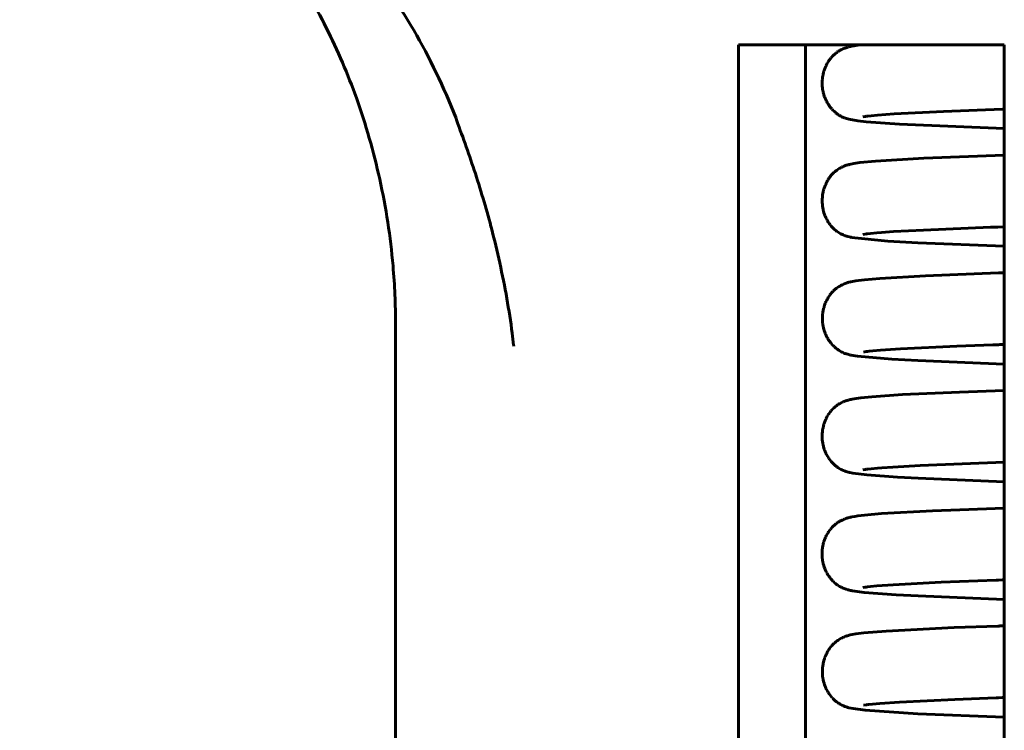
# Model space of a CAD drawing. Header units: millimetres. Extents: x 0 to 210, y 0 to 297.
# Tile 8 of 30: x 42 to 56, y 214 to 224. Entities that reach past the tile are written whole.
import ezdxf

# ---------------------------------------------------------------- set-up
doc = ezdxf.new("R2010")
doc.units = ezdxf.units.MM
doc.linetypes.add('K5LT_BASIC', pattern=[0])
doc.layers.add('Системный слой (1)', color=251, linetype='Continuous', true_color=0x6c6c6c)

# ---------------------------------------------------------------- blocks, each defined once
blk = doc.blocks.new('U2')
at = {"layer": 'Системный слой (1)', "color": 143, "linetype": 'K5LT_BASIC', "lineweight": 60, "true_color": 0x33acca}
for p, q in [((53.741, 215.652), (54.05, 215.678)), ((54.05, 215.678), (55.001, 215.726)), ((55.001, 215.726), (55.61, 215.748)), ((55.61, 215.748), (55.623, 215.748)), ((55.623, 215.748), (55.629, 215.748)), ((55.629, 215.748), (55.633, 215.749)), ((55.633, 215.749), (55.64, 215.749)), ((55.64, 215.749), (55.644, 215.749)), ((55.644, 215.749), (55.65, 215.749)), ((55.65, 215.749), (55.659, 215.749)), ((55.659, 215.749), (55.673, 215.75)), ((55.673, 215.75), (55.695, 215.751)), ((55.695, 215.751), (55.698, 215.751)), ((53.356, 215.532), (53.371, 215.543)), ((53.371, 215.543), (53.372, 215.544)), ((53.372, 215.544), (53.374, 215.545)), ((53.374, 215.545), (53.377, 215.548)), ((53.377, 215.548), (53.385, 215.553)), ((53.385, 215.553), (53.399, 215.562)), ((53.399, 215.562), (53.416, 215.572)), ((53.416, 215.572), (53.417, 215.572)), ((53.417, 215.572), (53.419, 215.573)), ((53.419, 215.573), (53.423, 215.575)), ((53.423, 215.575), (53.431, 215.579)), ((53.431, 215.579), (53.445, 215.586)), ((53.445, 215.586), (53.461, 215.593)), ((53.461, 215.593), (53.461, 215.594)), ((53.461, 215.594), (53.463, 215.594)), ((53.463, 215.594), (53.465, 215.595)), ((53.465, 215.595), (53.469, 215.597)), ((53.469, 215.597), (53.471, 215.597)), ((53.471, 215.597), (53.472, 215.598)), ((53.472, 215.598), (53.473, 215.598)), ((53.473, 215.598), (53.474, 215.599)), ((53.474, 215.599), (53.476, 215.599)), ((53.476, 215.599), (53.478, 215.6)), ((53.478, 215.6), (53.48, 215.601)), ((53.48, 215.601), (53.481, 215.601)), ((53.481, 215.601), (53.483, 215.602)), ((53.483, 215.602), (53.486, 215.603)), ((53.486, 215.603), (53.492, 215.605)), ((53.492, 215.605), (53.502, 215.609)), ((53.502, 215.609), (53.517, 215.613)), ((53.517, 215.613), (53.524, 215.615)), ((53.524, 215.615), (53.527, 215.616)), ((53.527, 215.616), (53.531, 215.617)), ((53.531, 215.617), (53.538, 215.619)), ((53.538, 215.619), (53.552, 215.623)), ((53.552, 215.623), (53.578, 215.628)), ((53.578, 215.628), (53.629, 215.637)), ((53.629, 215.637), (53.741, 215.652)), ((53.229, 215.381), (53.241, 215.402)), ((53.241, 215.402), (53.251, 215.419)), ((53.251, 215.419), (53.252, 215.42)), ((53.252, 215.42), (53.254, 215.422)), ((53.254, 215.422), (53.257, 215.427)), ((53.257, 215.427), (53.263, 215.436)), ((53.263, 215.436), (53.276, 215.452)), ((53.276, 215.452), (53.287, 215.466)), ((53.287, 215.466), (53.288, 215.467)), ((53.288, 215.467), (53.289, 215.469)), ((53.289, 215.469), (53.293, 215.473)), ((53.293, 215.473), (53.3, 215.48)), ((53.3, 215.48), (53.313, 215.495)), ((53.313, 215.495), (53.328, 215.508)), ((53.328, 215.509), (53.33, 215.511)), ((53.328, 215.508), (53.328, 215.509)), ((53.33, 215.511), (53.334, 215.514)), ((53.334, 215.514), (53.341, 215.52)), ((53.341, 215.52), (53.356, 215.532)), ((53.178, 215.243), (53.184, 215.269)), ((53.184, 215.269), (53.192, 215.293)), ((53.192, 215.295), (53.193, 215.298)), ((53.192, 215.293), (53.192, 215.295)), ((53.193, 215.298), (53.195, 215.304)), ((53.195, 215.304), (53.2, 215.317)), ((53.2, 215.317), (53.21, 215.341)), ((53.21, 215.341), (53.219, 215.361)), ((53.219, 215.362), (53.221, 215.365)), ((53.219, 215.361), (53.219, 215.362)), ((53.221, 215.365), (53.223, 215.37)), ((53.223, 215.37), (53.229, 215.381)), ((53.163, 215.118), (53.164, 215.141)), ((53.164, 215.152), (53.166, 215.165)), ((53.164, 215.146), (53.164, 215.152)), ((53.164, 215.142), (53.164, 215.146)), ((53.164, 215.141), (53.164, 215.142)), ((53.166, 215.165), (53.168, 215.191)), ((53.168, 215.191), (53.173, 215.218)), ((53.173, 215.219), (53.174, 215.223)), ((53.173, 215.218), (53.173, 215.219)), ((53.174, 215.223), (53.175, 215.229)), ((53.175, 215.229), (53.178, 215.243)), ((53.163, 215.093), (53.163, 215.118)), ((53.164, 215.08), (53.163, 215.093)), ((53.164, 215.074), (53.164, 215.08)), ((53.164, 215.071), (53.164, 215.074)), ((53.165, 215.069), (53.164, 215.071)), ((53.167, 215.048), (53.165, 215.069)), ((53.17, 215.022), (53.167, 215.048)), ((53.172, 215.01), (53.17, 215.022)), ((53.173, 215.004), (53.172, 215.01)), ((53.174, 215.001), (53.173, 215.004)), ((53.174, 214.999), (53.174, 215.001)), ((53.179, 214.977), (53.174, 214.999)), ((53.186, 214.952), (53.179, 214.977)), ((53.19, 214.939), (53.186, 214.952)), ((53.192, 214.933), (53.19, 214.939)), ((53.193, 214.93), (53.192, 214.933)), ((53.194, 214.929), (53.193, 214.93)), ((53.202, 214.908), (53.194, 214.929)), ((53.212, 214.884), (53.202, 214.908)), ((53.217, 214.872), (53.212, 214.884)), ((53.22, 214.866), (53.217, 214.872)), ((53.222, 214.864), (53.22, 214.866)), ((53.222, 214.862), (53.222, 214.864)), ((53.233, 214.843), (53.222, 214.862)), ((53.246, 214.821), (53.233, 214.843)), ((53.253, 214.81), (53.246, 214.821)), ((53.256, 214.805), (53.253, 214.81)), ((53.258, 214.802), (53.256, 214.805)), ((53.259, 214.801), (53.258, 214.802)), ((53.271, 214.784), (53.259, 214.801)), ((53.287, 214.764), (53.271, 214.784)), ((53.295, 214.754), (53.287, 214.764)), ((53.299, 214.75), (53.295, 214.754)), ((53.301, 214.748), (53.299, 214.75)), ((53.302, 214.747), (53.301, 214.748)), ((53.314, 214.734), (53.302, 214.747)), ((53.333, 214.716), (53.314, 214.734)), ((53.342, 214.707), (53.333, 214.716)), ((53.347, 214.703), (53.342, 214.707)), ((53.349, 214.701), (53.347, 214.703)), ((53.35, 214.701), (53.349, 214.701)), ((53.361, 214.692), (53.35, 214.701)), ((53.384, 214.676), (53.361, 214.692)), ((53.394, 214.669), (53.384, 214.676)), ((53.399, 214.666), (53.394, 214.669)), ((53.402, 214.664), (53.399, 214.666)), ((53.403, 214.663), (53.402, 214.664)), ((53.412, 214.658), (53.403, 214.663)), ((53.435, 214.646), (53.412, 214.658)), ((53.448, 214.64), (53.435, 214.646)), ((53.454, 214.637), (53.448, 214.64)), ((53.458, 214.636), (53.454, 214.637)), ((53.459, 214.635), (53.458, 214.636)), ((53.476, 214.628), (53.459, 214.635)), ((53.496, 214.621), (53.476, 214.628)), ((53.508, 214.617), (53.496, 214.621)), ((53.516, 214.615), (53.508, 214.617)), ((53.534, 214.61), (53.516, 214.615)), ((53.593, 214.598), (53.534, 214.61)), ((53.761, 214.575), (53.593, 214.598)), ((54.493, 214.527), (53.761, 214.575)), ((55.698, 214.479), (54.493, 214.527))]:
    blk.add_line(p, q, dxfattribs=at)
blk = doc.blocks.new('U5')
at = {"layer": 'Системный слой (1)', "color": 143, "linetype": 'K5LT_BASIC', "lineweight": 60, "true_color": 0x33acca}
for p, q in [((53.965, 220.59), (54.599, 220.626)), ((54.599, 220.626), (55.616, 220.666)), ((55.616, 220.666), (55.652, 220.667)), ((55.652, 220.667), (55.698, 220.669)), ((53.375, 220.464), (53.391, 220.475)), ((53.391, 220.475), (53.392, 220.475)), ((53.392, 220.475), (53.394, 220.476)), ((53.394, 220.476), (53.397, 220.479)), ((53.397, 220.479), (53.405, 220.483)), ((53.405, 220.483), (53.419, 220.491)), ((53.419, 220.491), (53.437, 220.501)), ((53.437, 220.501), (53.438, 220.501)), ((53.438, 220.501), (53.44, 220.502)), ((53.44, 220.502), (53.444, 220.504)), ((53.444, 220.504), (53.451, 220.507)), ((53.451, 220.507), (53.465, 220.513)), ((53.465, 220.513), (53.482, 220.52)), ((53.482, 220.52), (53.483, 220.52)), ((53.483, 220.52), (53.484, 220.521)), ((53.484, 220.521), (53.486, 220.521)), ((53.486, 220.521), (53.488, 220.522)), ((53.488, 220.522), (53.489, 220.522)), ((53.489, 220.522), (53.489, 220.523)), ((53.489, 220.523), (53.49, 220.523)), ((53.49, 220.523), (53.491, 220.523)), ((53.491, 220.523), (53.492, 220.523)), ((53.492, 220.523), (53.493, 220.524)), ((53.493, 220.524), (53.495, 220.525)), ((53.495, 220.525), (53.497, 220.525)), ((53.497, 220.525), (53.498, 220.526)), ((53.498, 220.526), (53.5, 220.526)), ((53.5, 220.526), (53.503, 220.527)), ((53.503, 220.527), (53.508, 220.529)), ((53.508, 220.529), (53.519, 220.532)), ((53.519, 220.532), (53.533, 220.536)), ((53.533, 220.536), (53.54, 220.538)), ((53.54, 220.538), (53.543, 220.539)), ((53.543, 220.539), (53.549, 220.54)), ((53.549, 220.54), (53.56, 220.543)), ((53.56, 220.543), (53.583, 220.548)), ((53.583, 220.548), (53.627, 220.556)), ((53.627, 220.556), (53.666, 220.561)), ((53.666, 220.561), (53.75, 220.571)), ((53.75, 220.571), (53.965, 220.59)), ((53.244, 220.324), (53.256, 220.343)), ((53.256, 220.343), (53.267, 220.358)), ((53.267, 220.36), (53.269, 220.362)), ((53.267, 220.358), (53.267, 220.36)), ((53.269, 220.362), (53.272, 220.366)), ((53.272, 220.366), (53.279, 220.374)), ((53.279, 220.374), (53.292, 220.39)), ((53.292, 220.39), (53.304, 220.403)), ((53.304, 220.403), (53.305, 220.404)), ((53.305, 220.404), (53.307, 220.406)), ((53.307, 220.406), (53.31, 220.41)), ((53.31, 220.41), (53.317, 220.417)), ((53.317, 220.417), (53.332, 220.43)), ((53.332, 220.43), (53.347, 220.443)), ((53.347, 220.443), (53.348, 220.443)), ((53.348, 220.443), (53.35, 220.445)), ((53.35, 220.445), (53.353, 220.448)), ((53.353, 220.448), (53.361, 220.454)), ((53.361, 220.454), (53.375, 220.464)), ((53.187, 220.194), (53.195, 220.22)), ((53.195, 220.22), (53.203, 220.242)), ((53.203, 220.242), (53.204, 220.243)), ((53.204, 220.243), (53.205, 220.246)), ((53.205, 220.246), (53.207, 220.252)), ((53.207, 220.252), (53.212, 220.264)), ((53.212, 220.264), (53.223, 220.287)), ((53.223, 220.287), (53.233, 220.306)), ((53.233, 220.307), (53.235, 220.309)), ((53.233, 220.306), (53.233, 220.307)), ((53.235, 220.309), (53.238, 220.314)), ((53.238, 220.314), (53.244, 220.324)), ((53.164, 220.041), (53.165, 220.067)), ((53.165, 220.067), (53.167, 220.093)), ((53.167, 220.098), (53.168, 220.104)), ((53.167, 220.094), (53.167, 220.098)), ((53.167, 220.093), (53.167, 220.094)), ((53.168, 220.104), (53.17, 220.118)), ((53.17, 220.118), (53.175, 220.145)), ((53.175, 220.145), (53.18, 220.169)), ((53.18, 220.169), (53.181, 220.171)), ((53.181, 220.174), (53.183, 220.181)), ((53.181, 220.171), (53.181, 220.174)), ((53.183, 220.181), (53.187, 220.194)), ((53.163, 220.028), (53.164, 220.041)), ((53.164, 220.021), (53.163, 220.028)), ((53.164, 220.018), (53.164, 220.021)), ((53.164, 220.016), (53.164, 220.018)), ((53.165, 219.994), (53.164, 220.016)), ((53.167, 219.968), (53.165, 219.994)), ((53.168, 219.956), (53.167, 219.968)), ((53.169, 219.949), (53.168, 219.956)), ((53.17, 219.946), (53.169, 219.949)), ((53.17, 219.945), (53.17, 219.946)), ((53.174, 219.923), (53.17, 219.945)), ((53.179, 219.898), (53.174, 219.923)), ((53.182, 219.885), (53.179, 219.898)), ((53.184, 219.879), (53.182, 219.885)), ((53.185, 219.876), (53.184, 219.879)), ((53.185, 219.875), (53.185, 219.876)), ((53.192, 219.853), (53.185, 219.875)), ((53.201, 219.828), (53.192, 219.853)), ((53.206, 219.817), (53.201, 219.828)), ((53.209, 219.811), (53.206, 219.817)), ((53.21, 219.808), (53.209, 219.811)), ((53.211, 219.806), (53.21, 219.808)), ((53.22, 219.786), (53.211, 219.806)), ((53.232, 219.763), (53.22, 219.786)), ((53.239, 219.752), (53.232, 219.763)), ((53.242, 219.746), (53.239, 219.752)), ((53.243, 219.744), (53.242, 219.746)), ((53.244, 219.742), (53.243, 219.744)), ((53.255, 219.726), (53.244, 219.742)), ((53.27, 219.705), (53.255, 219.726)), ((53.277, 219.695), (53.27, 219.705)), ((53.281, 219.69), (53.277, 219.695)), ((53.283, 219.687), (53.281, 219.69)), ((53.284, 219.686), (53.283, 219.687)), ((53.301, 219.666), (53.284, 219.686)), ((53.318, 219.649), (53.301, 219.666)), ((53.326, 219.641), (53.318, 219.649)), ((53.329, 219.638), (53.326, 219.641)), ((53.331, 219.636), (53.329, 219.638)), ((53.332, 219.635), (53.331, 219.636)), ((53.337, 219.631), (53.332, 219.635)), ((53.351, 219.619), (53.337, 219.631)), ((53.363, 219.61), (53.351, 219.619)), ((53.368, 219.605), (53.363, 219.61)), ((53.371, 219.603), (53.368, 219.605)), ((53.372, 219.602), (53.371, 219.603)), ((53.373, 219.602), (53.372, 219.602)), ((53.378, 219.598), (53.373, 219.602)), ((53.383, 219.595), (53.378, 219.598)), ((53.387, 219.592), (53.383, 219.595)), ((53.389, 219.591), (53.387, 219.592)), ((53.39, 219.59), (53.389, 219.591)), ((53.391, 219.59), (53.39, 219.59)), ((53.392, 219.589), (53.391, 219.59)), ((53.395, 219.587), (53.392, 219.589)), ((53.397, 219.586), (53.395, 219.587)), ((53.398, 219.585), (53.397, 219.586)), ((53.399, 219.585), (53.398, 219.585)), ((53.399, 219.584), (53.399, 219.585)), ((53.4, 219.584), (53.399, 219.584)), ((53.401, 219.583), (53.4, 219.584)), ((53.402, 219.583), (53.401, 219.583)), ((53.404, 219.581), (53.402, 219.583)), ((53.406, 219.58), (53.404, 219.581)), ((53.407, 219.58), (53.406, 219.58)), ((53.408, 219.579), (53.407, 219.58)), ((53.427, 219.568), (53.408, 219.579)), ((53.437, 219.563), (53.427, 219.568)), ((53.444, 219.56), (53.437, 219.563)), ((53.448, 219.558), (53.444, 219.56)), ((53.45, 219.557), (53.448, 219.558)), ((53.452, 219.556), (53.45, 219.557)), ((53.454, 219.556), (53.452, 219.556)), ((53.455, 219.555), (53.454, 219.556)), ((53.456, 219.555), (53.455, 219.555)), ((53.457, 219.554), (53.456, 219.555)), ((53.461, 219.553), (53.457, 219.554)), ((53.457, 219.554), (53.457, 219.554)), ((53.467, 219.55), (53.461, 219.553)), ((53.477, 219.546), (53.467, 219.55)), ((53.494, 219.54), (53.477, 219.546)), ((53.498, 219.539), (53.494, 219.54)), ((53.517, 219.533), (53.498, 219.539)), ((53.539, 219.527), (53.517, 219.533)), ((53.553, 219.524), (53.539, 219.527)), ((53.561, 219.522), (53.553, 219.524)), ((53.652, 219.507), (53.561, 219.522)), ((54.131, 219.464), (53.652, 219.507)), ((54.492, 219.445), (54.131, 219.464)), ((55.698, 219.397), (54.492, 219.445))]:
    blk.add_line(p, q, dxfattribs=at)
blk = doc.blocks.new('U6')
at = {"layer": 'Системный слой (1)', "color": 143, "linetype": 'K5LT_BASIC', "lineweight": 60, "true_color": 0x33acca}
for p, q in [((53.408, 223.765), (53.412, 223.768)), ((53.412, 223.768), (53.42, 223.772)), ((53.42, 223.772), (53.433, 223.779)), ((53.433, 223.779), (53.45, 223.786)), ((53.45, 223.786), (53.45, 223.787)), ((53.45, 223.787), (53.451, 223.787)), ((53.451, 223.787), (53.454, 223.788)), ((53.454, 223.788), (53.459, 223.79)), ((53.459, 223.79), (53.461, 223.791)), ((53.461, 223.791), (53.463, 223.792)), ((53.463, 223.792), (53.464, 223.792)), ((53.464, 223.792), (53.465, 223.793)), ((53.465, 223.793), (53.468, 223.794)), ((53.468, 223.794), (53.47, 223.795)), ((53.47, 223.795), (53.471, 223.795)), ((53.471, 223.795), (53.473, 223.796)), ((53.473, 223.796), (53.476, 223.797)), ((53.476, 223.797), (53.482, 223.799)), ((53.482, 223.799), (53.493, 223.803)), ((53.493, 223.803), (53.509, 223.808)), ((53.509, 223.808), (53.514, 223.81)), ((53.514, 223.81), (53.515, 223.81)), ((53.515, 223.81), (53.517, 223.811)), ((53.517, 223.811), (53.521, 223.812)), ((53.521, 223.812), (53.529, 223.814)), ((53.529, 223.814), (53.544, 223.818)), ((53.544, 223.818), (53.562, 223.822)), ((53.562, 223.822), (53.569, 223.824)), ((53.569, 223.824), (53.605, 223.831)), ((53.605, 223.831), (53.679, 223.842)), ((53.679, 223.842), (53.68, 223.842)), ((53.68, 223.842), (53.681, 223.842)), ((53.681, 223.842), (53.684, 223.842)), ((53.684, 223.842), (53.687, 223.843)), ((53.687, 223.843), (53.691, 223.843)), ((53.691, 223.843), (53.695, 223.844)), ((53.695, 223.844), (53.698, 223.844)), ((53.698, 223.844), (53.701, 223.844)), ((53.254, 223.623), (53.266, 223.64)), ((53.266, 223.64), (53.277, 223.654)), ((53.277, 223.654), (53.278, 223.655)), ((53.278, 223.655), (53.28, 223.657)), ((53.28, 223.657), (53.283, 223.661)), ((53.283, 223.661), (53.29, 223.669)), ((53.29, 223.669), (53.303, 223.684)), ((53.303, 223.684), (53.317, 223.697)), ((53.317, 223.697), (53.318, 223.698)), ((53.318, 223.698), (53.32, 223.7)), ((53.32, 223.7), (53.323, 223.703)), ((53.323, 223.703), (53.331, 223.71)), ((53.331, 223.71), (53.345, 223.722)), ((53.345, 223.722), (53.36, 223.734)), ((53.36, 223.734), (53.361, 223.734)), ((53.361, 223.734), (53.363, 223.736)), ((53.363, 223.736), (53.366, 223.739)), ((53.366, 223.739), (53.374, 223.744)), ((53.374, 223.744), (53.388, 223.753)), ((53.388, 223.753), (53.405, 223.764)), ((53.405, 223.764), (53.406, 223.764)), ((53.406, 223.764), (53.408, 223.765)), ((53.188, 223.486), (53.192, 223.498)), ((53.192, 223.498), (53.2, 223.521)), ((53.2, 223.521), (53.21, 223.545)), ((53.21, 223.545), (53.211, 223.547)), ((53.211, 223.547), (53.212, 223.549)), ((53.212, 223.549), (53.215, 223.555)), ((53.215, 223.555), (53.22, 223.566)), ((53.22, 223.566), (53.232, 223.588)), ((53.232, 223.588), (53.242, 223.606)), ((53.242, 223.606), (53.243, 223.607)), ((53.243, 223.607), (53.245, 223.609)), ((53.245, 223.609), (53.248, 223.614)), ((53.248, 223.614), (53.254, 223.623)), ((53.162, 223.353), (53.163, 223.359)), ((53.163, 223.359), (53.164, 223.37)), ((53.164, 223.37), (53.167, 223.393)), ((53.167, 223.393), (53.17, 223.413)), ((53.17, 223.415), (53.171, 223.418)), ((53.17, 223.413), (53.17, 223.415)), ((53.171, 223.418), (53.172, 223.423)), ((53.172, 223.423), (53.174, 223.435)), ((53.174, 223.435), (53.18, 223.457)), ((53.18, 223.457), (53.185, 223.476)), ((53.185, 223.478), (53.186, 223.481)), ((53.185, 223.476), (53.185, 223.478)), ((53.186, 223.481), (53.188, 223.486)), ((53.161, 223.328), (53.162, 223.349)), ((53.161, 223.306), (53.161, 223.328)), ((53.161, 223.295), (53.161, 223.306)), ((53.161, 223.289), (53.161, 223.295)), ((53.161, 223.287), (53.161, 223.289)), ((53.161, 223.285), (53.161, 223.287)), ((53.162, 223.267), (53.161, 223.285)), ((53.162, 223.35), (53.162, 223.353)), ((53.162, 223.349), (53.162, 223.35)), ((53.164, 223.245), (53.162, 223.267)), ((53.165, 223.235), (53.164, 223.245)), ((53.166, 223.229), (53.165, 223.235)), ((53.166, 223.227), (53.166, 223.229)), ((53.167, 223.225), (53.166, 223.227)), ((53.17, 223.208), (53.167, 223.225)), ((53.174, 223.187), (53.17, 223.208)), ((53.176, 223.177), (53.174, 223.187)), ((53.177, 223.172), (53.176, 223.177)), ((53.178, 223.169), (53.177, 223.172)), ((53.178, 223.168), (53.178, 223.169)), ((53.183, 223.15), (53.178, 223.168)), ((53.19, 223.13), (53.183, 223.15)), ((53.193, 223.12), (53.19, 223.13)), ((53.195, 223.115), (53.193, 223.12)), ((53.196, 223.113), (53.195, 223.115)), ((53.197, 223.112), (53.196, 223.113)), ((53.201, 223.1), (53.197, 223.112)), ((53.211, 223.078), (53.201, 223.1)), ((53.216, 223.068), (53.211, 223.078)), ((53.218, 223.063), (53.216, 223.068)), ((53.22, 223.06), (53.218, 223.063)), ((53.22, 223.059), (53.22, 223.06)), ((53.231, 223.039), (53.22, 223.059)), ((53.244, 223.017), (53.231, 223.039)), ((53.251, 223.007), (53.244, 223.017)), ((53.254, 223.001), (53.251, 223.007)), ((53.256, 222.999), (53.254, 223.001)), ((53.257, 222.998), (53.256, 222.999)), ((53.268, 222.981), (53.257, 222.998)), ((53.284, 222.961), (53.268, 222.981)), ((53.293, 222.952), (53.284, 222.961)), ((53.297, 222.947), (53.293, 222.952)), ((53.299, 222.945), (53.297, 222.947)), ((53.3, 222.944), (53.299, 222.945)), ((53.31, 222.932), (53.3, 222.944)), ((53.33, 222.913), (53.31, 222.932)), ((53.34, 222.904), (53.33, 222.913)), ((53.345, 222.9), (53.34, 222.904)), ((53.347, 222.898), (53.345, 222.9)), ((53.348, 222.897), (53.347, 222.898)), ((53.363, 222.886), (53.348, 222.897)), ((53.385, 222.87), (53.363, 222.886)), ((53.395, 222.864), (53.385, 222.87)), ((53.4, 222.861), (53.395, 222.864)), ((53.403, 222.859), (53.4, 222.861)), ((53.404, 222.859), (53.403, 222.859)), ((53.42, 222.849), (53.404, 222.859)), ((53.435, 222.842), (53.42, 222.849)), ((53.444, 222.838), (53.435, 222.842)), ((53.45, 222.835), (53.444, 222.838)), ((53.453, 222.833), (53.45, 222.835)), ((53.455, 222.833), (53.453, 222.833)), ((53.456, 222.832), (53.455, 222.833)), ((53.457, 222.832), (53.456, 222.832)), ((53.47, 222.827), (53.457, 222.832)), ((53.478, 222.824), (53.47, 222.827)), ((53.481, 222.823), (53.478, 222.824)), ((53.483, 222.822), (53.481, 222.823)), ((53.484, 222.822), (53.483, 222.822)), ((53.534, 222.807), (53.484, 222.822)), ((53.658, 222.784), (53.534, 222.807)), ((53.772, 222.771), (53.658, 222.784)), ((54.236, 222.737), (53.772, 222.771)), ((55.698, 222.676), (54.236, 222.737))]:
    blk.add_line(p, q, dxfattribs=at)
blk = doc.blocks.new('U7')
at = {"layer": 'Системный слой (1)', "color": 143, "linetype": 'K5LT_BASIC', "lineweight": 60, "true_color": 0x33acca}
for p, q in [((54.82, 216.357), (55.586, 216.387)), ((55.586, 216.387), (55.618, 216.388)), ((55.618, 216.388), (55.669, 216.389)), ((55.669, 216.389), (55.698, 216.39)), ((53.727, 216.284), (53.758, 216.289)), ((53.758, 216.289), (53.758, 216.289)), ((53.758, 216.289), (53.76, 216.289)), ((53.76, 216.289), (53.764, 216.289)), ((53.764, 216.289), (53.772, 216.291)), ((53.772, 216.291), (53.791, 216.293)), ((53.791, 216.293), (53.836, 216.298)), ((53.836, 216.298), (53.922, 216.306)), ((53.922, 216.306), (54.151, 216.323)), ((54.151, 216.323), (54.82, 216.357))]:
    blk.add_line(p, q, dxfattribs=at)
blk = doc.blocks.new('U8')
at = {"layer": 'Системный слой (1)', "color": 143, "linetype": 'K5LT_BASIC', "lineweight": 60, "true_color": 0x33acca}
for p, q in [((54.572, 221.264), (55.507, 221.302)), ((55.507, 221.302), (55.56, 221.304)), ((55.56, 221.304), (55.609, 221.305)), ((55.609, 221.305), (55.686, 221.308)), ((55.686, 221.308), (55.698, 221.308)), ((53.728, 221.202), (53.758, 221.207)), ((53.758, 221.207), (53.759, 221.207)), ((53.759, 221.207), (53.761, 221.207)), ((53.761, 221.207), (53.765, 221.208)), ((53.765, 221.208), (53.773, 221.209)), ((53.773, 221.209), (53.791, 221.211)), ((53.791, 221.211), (53.836, 221.216)), ((53.836, 221.216), (53.921, 221.224)), ((53.921, 221.224), (53.989, 221.23)), ((53.989, 221.23), (54.152, 221.241)), ((54.152, 221.241), (54.572, 221.264))]:
    blk.add_line(p, q, dxfattribs=at)
blk = doc.blocks.new('U10')
at = {"layer": 'Системный слой (1)', "color": 143, "linetype": 'K5LT_BASIC', "lineweight": 60, "true_color": 0x33acca}
for p, q in [((54.524, 217.983), (55.111, 218.008)), ((55.111, 218.008), (55.698, 218.029)), ((53.728, 217.924), (53.761, 217.929)), ((53.761, 217.929), (53.762, 217.929)), ((53.762, 217.929), (53.764, 217.929)), ((53.764, 217.929), (53.768, 217.93)), ((53.768, 217.93), (53.777, 217.931)), ((53.777, 217.931), (53.797, 217.933)), ((53.797, 217.933), (53.843, 217.938)), ((53.843, 217.938), (53.929, 217.946)), ((53.929, 217.946), (53.993, 217.951)), ((53.993, 217.951), (54.143, 217.962)), ((54.143, 217.962), (54.524, 217.983))]:
    blk.add_line(p, q, dxfattribs=at)
blk = doc.blocks.new('U14')
at = {"layer": 'Системный слой (1)', "color": 143, "linetype": 'K5LT_BASIC', "lineweight": 60, "true_color": 0x33acca}
for p, q in [((54.852, 222.916), (55.672, 222.947)), ((55.672, 222.947), (55.676, 222.947)), ((55.676, 222.947), (55.678, 222.947)), ((55.678, 222.947), (55.679, 222.947)), ((55.679, 222.947), (55.681, 222.947)), ((55.681, 222.947), (55.682, 222.947)), ((55.682, 222.947), (55.683, 222.947)), ((55.683, 222.947), (55.685, 222.947)), ((55.685, 222.947), (55.687, 222.947)), ((55.687, 222.947), (55.691, 222.947)), ((55.691, 222.947), (55.698, 222.948)), ((55.698, 222.948), (55.698, 222.948)), ((53.729, 222.841), (53.761, 222.846)), ((53.761, 222.846), (53.762, 222.847)), ((53.762, 222.847), (53.763, 222.847)), ((53.763, 222.847), (53.767, 222.847)), ((53.767, 222.847), (53.776, 222.848)), ((53.776, 222.848), (53.795, 222.851)), ((53.795, 222.851), (53.841, 222.856)), ((53.841, 222.856), (53.929, 222.864)), ((53.929, 222.864), (54.164, 222.881)), ((54.164, 222.881), (54.852, 222.916))]:
    blk.add_line(p, q, dxfattribs=at)
blk = doc.blocks.new('U20')
at = {"layer": 'Системный слой (1)', "color": 143, "linetype": 'K5LT_BASIC', "lineweight": 60, "true_color": 0x33acca}
for p, q in [((54.236, 214.689), (55.007, 214.726)), ((55.007, 214.726), (55.584, 214.747)), ((55.584, 214.747), (55.617, 214.748)), ((55.617, 214.748), (55.668, 214.75)), ((55.668, 214.75), (55.698, 214.751)), ((53.735, 214.645), (53.773, 214.651)), ((53.773, 214.651), (53.774, 214.651)), ((53.774, 214.651), (53.776, 214.652)), ((53.776, 214.652), (53.781, 214.652)), ((53.781, 214.652), (53.791, 214.653)), ((53.791, 214.653), (53.812, 214.656)), ((53.812, 214.656), (53.863, 214.661)), ((53.863, 214.661), (53.965, 214.67)), ((53.965, 214.67), (54.236, 214.689))]:
    blk.add_line(p, q, dxfattribs=at)
blk = doc.blocks.new('U24')
at = {"layer": 'Системный слой (1)', "color": 143, "linetype": 'K5LT_BASIC', "lineweight": 60, "true_color": 0x33acca}
for p, q in [((53.725, 222.841), (53.726, 222.841)), ((53.726, 222.841), (53.727, 222.841)), ((53.727, 222.841), (53.729, 222.841))]:
    blk.add_line(p, q, dxfattribs=at)
blk = doc.blocks.new('U38')
at = {"layer": 'Системный слой (1)', "color": 143, "linetype": 'K5LT_BASIC', "lineweight": 60, "true_color": 0x33acca}
for p, q in [((53.903, 222.225), (54.578, 222.265)), ((54.578, 222.265), (55.698, 222.308)), ((53.398, 222.12), (53.401, 222.122)), ((53.401, 222.122), (53.407, 222.125)), ((53.407, 222.125), (53.418, 222.132)), ((53.418, 222.132), (53.424, 222.134)), ((53.424, 222.134), (53.424, 222.135)), ((53.424, 222.135), (53.425, 222.135)), ((53.425, 222.135), (53.428, 222.137)), ((53.428, 222.137), (53.433, 222.139)), ((53.433, 222.139), (53.442, 222.143)), ((53.442, 222.143), (53.45, 222.147)), ((53.45, 222.147), (53.451, 222.148)), ((53.45, 222.147), (53.45, 222.147)), ((53.451, 222.148), (53.453, 222.149)), ((53.453, 222.149), (53.457, 222.15)), ((53.457, 222.15), (53.461, 222.152)), ((53.461, 222.152), (53.463, 222.153)), ((53.463, 222.153), (53.465, 222.153)), ((53.465, 222.153), (53.466, 222.154)), ((53.466, 222.154), (53.468, 222.155)), ((53.468, 222.155), (53.471, 222.156)), ((53.471, 222.156), (53.472, 222.156)), ((53.472, 222.156), (53.472, 222.157)), ((53.472, 222.157), (53.474, 222.157)), ((53.474, 222.157), (53.477, 222.158)), ((53.477, 222.158), (53.483, 222.161)), ((53.483, 222.161), (53.494, 222.165)), ((53.494, 222.165), (53.509, 222.169)), ((53.509, 222.169), (53.515, 222.171)), ((53.515, 222.171), (53.517, 222.172)), ((53.517, 222.172), (53.52, 222.172)), ((53.52, 222.172), (53.526, 222.174)), ((53.526, 222.174), (53.538, 222.177)), ((53.538, 222.177), (53.56, 222.182)), ((53.56, 222.182), (53.601, 222.191)), ((53.601, 222.191), (53.686, 222.203)), ((53.686, 222.203), (53.903, 222.225)), ((53.247, 221.973), (53.259, 221.991)), ((53.259, 221.991), (53.27, 222.006)), ((53.27, 222.006), (53.271, 222.007)), ((53.271, 222.007), (53.272, 222.009)), ((53.272, 222.009), (53.276, 222.013)), ((53.276, 222.013), (53.282, 222.021)), ((53.282, 222.021), (53.296, 222.036)), ((53.296, 222.036), (53.309, 222.05)), ((53.309, 222.051), (53.311, 222.053)), ((53.309, 222.05), (53.309, 222.051)), ((53.311, 222.053), (53.315, 222.056)), ((53.315, 222.056), (53.322, 222.063)), ((53.322, 222.063), (53.336, 222.076)), ((53.336, 222.076), (53.351, 222.088)), ((53.351, 222.088), (53.352, 222.088)), ((53.352, 222.088), (53.354, 222.09)), ((53.354, 222.09), (53.358, 222.093)), ((53.358, 222.093), (53.365, 222.098)), ((53.365, 222.098), (53.38, 222.108)), ((53.38, 222.108), (53.396, 222.119)), ((53.396, 222.119), (53.397, 222.119)), ((53.397, 222.119), (53.398, 222.12)), ((53.188, 221.846), (53.196, 221.871)), ((53.196, 221.871), (53.205, 221.893)), ((53.205, 221.894), (53.207, 221.897)), ((53.205, 221.893), (53.205, 221.894)), ((53.207, 221.897), (53.209, 221.903)), ((53.209, 221.903), (53.214, 221.914)), ((53.214, 221.914), (53.225, 221.937)), ((53.225, 221.937), (53.236, 221.955)), ((53.236, 221.956), (53.238, 221.959)), ((53.236, 221.955), (53.236, 221.956)), ((53.238, 221.959), (53.241, 221.964)), ((53.241, 221.964), (53.247, 221.973)), ((53.161, 221.693), (53.163, 221.72)), ((53.163, 221.72), (53.166, 221.745)), ((53.166, 221.75), (53.167, 221.757)), ((53.166, 221.747), (53.166, 221.75)), ((53.166, 221.745), (53.166, 221.747)), ((53.167, 221.757), (53.169, 221.771)), ((53.169, 221.771), (53.175, 221.797)), ((53.175, 221.797), (53.181, 221.822)), ((53.181, 221.824), (53.182, 221.827)), ((53.181, 221.822), (53.181, 221.824)), ((53.182, 221.827), (53.184, 221.833)), ((53.184, 221.833), (53.188, 221.846)), ((53.161, 221.68), (53.161, 221.693)), ((53.161, 221.674), (53.161, 221.68)), ((53.161, 221.67), (53.161, 221.674)), ((53.161, 221.669), (53.161, 221.67)), ((53.161, 221.646), (53.161, 221.669)), ((53.163, 221.62), (53.161, 221.646)), ((53.164, 221.607), (53.163, 221.62)), ((53.165, 221.601), (53.164, 221.607)), ((53.165, 221.598), (53.165, 221.601)), ((53.165, 221.596), (53.165, 221.598)), ((53.169, 221.575), (53.165, 221.596)), ((53.173, 221.549), (53.169, 221.575)), ((53.176, 221.537), (53.173, 221.549)), ((53.178, 221.531), (53.176, 221.537)), ((53.179, 221.528), (53.178, 221.531)), ((53.179, 221.526), (53.179, 221.528)), ((53.185, 221.505), (53.179, 221.526)), ((53.194, 221.48), (53.185, 221.505)), ((53.198, 221.468), (53.194, 221.48)), ((53.201, 221.462), (53.198, 221.468)), ((53.202, 221.459), (53.201, 221.462)), ((53.203, 221.458), (53.202, 221.459)), ((53.212, 221.437), (53.203, 221.458)), ((53.223, 221.414), (53.212, 221.437)), ((53.229, 221.402), (53.223, 221.414)), ((53.232, 221.397), (53.229, 221.402)), ((53.234, 221.394), (53.232, 221.397)), ((53.235, 221.393), (53.234, 221.394)), ((53.245, 221.375), (53.235, 221.393)), ((53.26, 221.354), (53.245, 221.375)), ((53.267, 221.344), (53.26, 221.354)), ((53.271, 221.339), (53.267, 221.344)), ((53.273, 221.336), (53.271, 221.339)), ((53.274, 221.335), (53.273, 221.336)), ((53.287, 221.319), (53.274, 221.335)), ((53.304, 221.3), (53.287, 221.319)), ((53.312, 221.291), (53.304, 221.3)), ((53.316, 221.287), (53.312, 221.291)), ((53.319, 221.285), (53.316, 221.287)), ((53.32, 221.284), (53.319, 221.285)), ((53.331, 221.273), (53.32, 221.284)), ((53.351, 221.256), (53.331, 221.273)), ((53.36, 221.248), (53.351, 221.256)), ((53.365, 221.245), (53.36, 221.248)), ((53.367, 221.243), (53.365, 221.245)), ((53.369, 221.242), (53.367, 221.243)), ((53.395, 221.224), (53.369, 221.242)), ((53.409, 221.216), (53.395, 221.224)), ((53.415, 221.213), (53.409, 221.216)), ((53.419, 221.211), (53.415, 221.213)), ((53.42, 221.21), (53.419, 221.211)), ((53.451, 221.195), (53.42, 221.21)), ((53.477, 221.185), (53.451, 221.195)), ((53.489, 221.181), (53.477, 221.185)), ((53.494, 221.179), (53.489, 221.181)), ((53.497, 221.178), (53.494, 221.179)), ((53.498, 221.178), (53.497, 221.178)), ((53.503, 221.176), (53.498, 221.178)), ((53.518, 221.172), (53.503, 221.176)), ((53.56, 221.162), (53.518, 221.172)), ((53.567, 221.16), (53.56, 221.162)), ((54.073, 221.108), (53.567, 221.16)), ((54.494, 221.084), (54.073, 221.108)), ((55.698, 221.037), (54.494, 221.084))]:
    blk.add_line(p, q, dxfattribs=at)
blk = doc.blocks.new('U40')
at = {"layer": 'Системный слой (1)', "color": 143, "linetype": 'K5LT_BASIC', "lineweight": 60, "true_color": 0x33acca}
for p, q in [((53.987, 217.313), (54.699, 217.352)), ((54.699, 217.352), (55.078, 217.368)), ((55.078, 217.368), (55.698, 217.39)), ((53.362, 217.179), (53.369, 217.184)), ((53.369, 217.184), (53.384, 217.194)), ((53.384, 217.194), (53.4, 217.204)), ((53.4, 217.204), (53.401, 217.204)), ((53.401, 217.204), (53.403, 217.205)), ((53.403, 217.205), (53.407, 217.208)), ((53.407, 217.208), (53.414, 217.212)), ((53.414, 217.212), (53.428, 217.219)), ((53.428, 217.219), (53.446, 217.227)), ((53.446, 217.228), (53.448, 217.229)), ((53.446, 217.227), (53.446, 217.228)), ((53.448, 217.229), (53.452, 217.23)), ((53.452, 217.23), (53.459, 217.233)), ((53.459, 217.233), (53.472, 217.238)), ((53.472, 217.238), (53.478, 217.241)), ((53.478, 217.241), (53.482, 217.242)), ((53.482, 217.242), (53.485, 217.243)), ((53.485, 217.243), (53.487, 217.244)), ((53.487, 217.244), (53.488, 217.244)), ((53.488, 217.244), (53.489, 217.245)), ((53.489, 217.245), (53.491, 217.246)), ((53.491, 217.246), (53.495, 217.247)), ((53.495, 217.247), (53.503, 217.249)), ((53.503, 217.249), (53.516, 217.253)), ((53.516, 217.253), (53.527, 217.256)), ((53.527, 217.256), (53.532, 217.258)), ((53.532, 217.258), (53.534, 217.258)), ((53.534, 217.258), (53.539, 217.26)), ((53.539, 217.26), (53.549, 217.262)), ((53.549, 217.262), (53.568, 217.266)), ((53.568, 217.266), (53.574, 217.267)), ((53.574, 217.267), (53.616, 217.275)), ((53.616, 217.275), (53.658, 217.281)), ((53.658, 217.281), (53.75, 217.292)), ((53.75, 217.292), (53.987, 217.313)), ((53.239, 217.044), (53.24, 217.047)), ((53.24, 217.047), (53.243, 217.052)), ((53.243, 217.052), (53.249, 217.061)), ((53.249, 217.061), (53.262, 217.079)), ((53.262, 217.079), (53.273, 217.094)), ((53.273, 217.094), (53.274, 217.095)), ((53.274, 217.095), (53.276, 217.097)), ((53.276, 217.097), (53.279, 217.101)), ((53.279, 217.101), (53.286, 217.108)), ((53.286, 217.108), (53.299, 217.123)), ((53.299, 217.123), (53.312, 217.137)), ((53.312, 217.137), (53.313, 217.137)), ((53.313, 217.137), (53.315, 217.139)), ((53.315, 217.139), (53.318, 217.143)), ((53.318, 217.143), (53.326, 217.149)), ((53.326, 217.149), (53.34, 217.162)), ((53.34, 217.162), (53.355, 217.174)), ((53.355, 217.174), (53.356, 217.174)), ((53.356, 217.174), (53.358, 217.176)), ((53.358, 217.176), (53.362, 217.179)), ((53.175, 216.888), (53.181, 216.912)), ((53.181, 216.912), (53.182, 216.914)), ((53.182, 216.914), (53.183, 216.917)), ((53.183, 216.917), (53.185, 216.923)), ((53.185, 216.923), (53.189, 216.936)), ((53.189, 216.936), (53.198, 216.961)), ((53.198, 216.961), (53.207, 216.983)), ((53.207, 216.984), (53.209, 216.987)), ((53.207, 216.983), (53.207, 216.984)), ((53.209, 216.987), (53.211, 216.993)), ((53.211, 216.993), (53.217, 217.004)), ((53.217, 217.004), (53.228, 217.026)), ((53.228, 217.026), (53.238, 217.043)), ((53.238, 217.043), (53.239, 217.044)), ((53.159, 216.771), (53.16, 216.784)), ((53.159, 216.764), (53.159, 216.771)), ((53.16, 216.784), (53.162, 216.81)), ((53.162, 216.81), (53.165, 216.836)), ((53.165, 216.838), (53.166, 216.841)), ((53.165, 216.836), (53.165, 216.838)), ((53.166, 216.841), (53.167, 216.848)), ((53.167, 216.848), (53.169, 216.861)), ((53.169, 216.861), (53.175, 216.888)), ((53.159, 216.761), (53.159, 216.764)), ((53.159, 216.759), (53.159, 216.761)), ((53.159, 216.735), (53.159, 216.759)), ((53.16, 216.71), (53.159, 216.735)), ((53.161, 216.697), (53.16, 216.71)), ((53.162, 216.691), (53.161, 216.697)), ((53.162, 216.687), (53.162, 216.691)), ((53.163, 216.686), (53.162, 216.687)), ((53.166, 216.664), (53.163, 216.686)), ((53.17, 216.639), (53.166, 216.664)), ((53.173, 216.627), (53.17, 216.639)), ((53.174, 216.621), (53.173, 216.627)), ((53.175, 216.618), (53.174, 216.621)), ((53.175, 216.616), (53.175, 216.618)), ((53.182, 216.593), (53.175, 216.616)), ((53.19, 216.569), (53.182, 216.593)), ((53.194, 216.557), (53.19, 216.569)), ((53.196, 216.551), (53.194, 216.557)), ((53.197, 216.548), (53.196, 216.551)), ((53.198, 216.546), (53.197, 216.548)), ((53.207, 216.526), (53.198, 216.546)), ((53.218, 216.502), (53.207, 216.526)), ((53.224, 216.491), (53.218, 216.502)), ((53.227, 216.485), (53.224, 216.491)), ((53.228, 216.483), (53.227, 216.485)), ((53.229, 216.481), (53.228, 216.483)), ((53.24, 216.463), (53.229, 216.481)), ((53.254, 216.442), (53.24, 216.463)), ((53.261, 216.431), (53.254, 216.442)), ((53.265, 216.426), (53.261, 216.431)), ((53.267, 216.424), (53.265, 216.426)), ((53.268, 216.423), (53.267, 216.424)), ((53.282, 216.405), (53.268, 216.423)), ((53.298, 216.386), (53.282, 216.405)), ((53.306, 216.378), (53.298, 216.386)), ((53.31, 216.374), (53.306, 216.378)), ((53.312, 216.372), (53.31, 216.374)), ((53.313, 216.371), (53.312, 216.372)), ((53.334, 216.351), (53.313, 216.371)), ((53.346, 216.34), (53.334, 216.351)), ((53.352, 216.335), (53.346, 216.34)), ((53.355, 216.333), (53.352, 216.335)), ((53.356, 216.332), (53.355, 216.333)), ((53.357, 216.331), (53.356, 216.332)), ((53.361, 216.328), (53.357, 216.331)), ((53.37, 216.322), (53.361, 216.328)), ((53.374, 216.319), (53.37, 216.322)), ((53.376, 216.317), (53.374, 216.319)), ((53.377, 216.317), (53.376, 216.317)), ((53.379, 216.315), (53.377, 216.317)), ((53.404, 216.3), (53.379, 216.315)), ((53.418, 216.292), (53.404, 216.3)), ((53.427, 216.287), (53.418, 216.292)), ((53.432, 216.285), (53.427, 216.287)), ((53.436, 216.283), (53.432, 216.285)), ((53.438, 216.282), (53.436, 216.283)), ((53.465, 216.27), (53.438, 216.282)), ((53.482, 216.264), (53.465, 216.27)), ((53.493, 216.26), (53.482, 216.264)), ((53.499, 216.258), (53.493, 216.26)), ((53.504, 216.257), (53.499, 216.258)), ((53.521, 216.252), (53.504, 216.257)), ((53.532, 216.249), (53.521, 216.252)), ((53.538, 216.248), (53.532, 216.249)), ((53.542, 216.247), (53.538, 216.248)), ((53.556, 216.244), (53.542, 216.247)), ((53.568, 216.241), (53.556, 216.244)), ((53.573, 216.24), (53.568, 216.241)), ((53.58, 216.239), (53.573, 216.24)), ((53.583, 216.238), (53.58, 216.239)), ((53.584, 216.238), (53.583, 216.238)), ((53.585, 216.238), (53.584, 216.238)), ((53.744, 216.216), (53.585, 216.238)), ((54.19, 216.182), (53.744, 216.216)), ((54.497, 216.166), (54.19, 216.182)), ((55.698, 216.119), (54.497, 216.166))]:
    blk.add_line(p, q, dxfattribs=at)
blk = doc.blocks.new('U49')
at = {"layer": 'Системный слой (1)', "color": 143, "linetype": 'K5LT_BASIC', "lineweight": 60, "true_color": 0x33acca}
for p, q in [((55.035, 219.645), (55.54, 219.663)), ((55.54, 219.663), (55.603, 219.666)), ((55.603, 219.666), (55.617, 219.666)), ((55.617, 219.666), (55.638, 219.667)), ((55.638, 219.667), (55.671, 219.668)), ((55.671, 219.668), (55.698, 219.669)), ((53.735, 219.564), (53.775, 219.57)), ((53.775, 219.57), (53.776, 219.57)), ((53.776, 219.57), (53.778, 219.57)), ((53.778, 219.57), (53.783, 219.571)), ((53.783, 219.571), (53.793, 219.572)), ((53.793, 219.572), (53.815, 219.575)), ((53.815, 219.575), (53.866, 219.58)), ((53.866, 219.58), (53.972, 219.589)), ((53.972, 219.589), (54.254, 219.608)), ((54.254, 219.608), (55.035, 219.645))]:
    blk.add_line(p, q, dxfattribs=at)
blk = doc.blocks.new('U50')
at = {"layer": 'Системный слой (1)', "color": 143, "linetype": 'K5LT_BASIC', "lineweight": 60, "true_color": 0x33acca}
for p, q in [((53.853, 218.942), (54.281, 218.971)), ((54.281, 218.971), (55.075, 219.007)), ((55.075, 219.007), (55.698, 219.029)), ((53.374, 218.827), (53.388, 218.836)), ((53.388, 218.836), (53.405, 218.846)), ((53.405, 218.846), (53.406, 218.847)), ((53.406, 218.847), (53.408, 218.848)), ((53.408, 218.848), (53.411, 218.85)), ((53.411, 218.85), (53.419, 218.854)), ((53.419, 218.854), (53.433, 218.861)), ((53.433, 218.861), (53.45, 218.869)), ((53.45, 218.869), (53.451, 218.87)), ((53.451, 218.87), (53.453, 218.87)), ((53.453, 218.87), (53.456, 218.872)), ((53.456, 218.872), (53.463, 218.875)), ((53.463, 218.875), (53.474, 218.879)), ((53.474, 218.879), (53.48, 218.881)), ((53.48, 218.881), (53.483, 218.883)), ((53.483, 218.883), (53.486, 218.884)), ((53.486, 218.884), (53.489, 218.885)), ((53.489, 218.885), (53.49, 218.885)), ((53.49, 218.885), (53.491, 218.885)), ((53.491, 218.885), (53.494, 218.886)), ((53.494, 218.886), (53.499, 218.888)), ((53.499, 218.888), (53.509, 218.891)), ((53.509, 218.891), (53.525, 218.896)), ((53.525, 218.896), (53.532, 218.897)), ((53.532, 218.897), (53.535, 218.898)), ((53.535, 218.898), (53.539, 218.899)), ((53.539, 218.899), (53.547, 218.901)), ((53.547, 218.901), (53.562, 218.905)), ((53.562, 218.905), (53.576, 218.908)), ((53.576, 218.908), (53.606, 218.913)), ((53.606, 218.913), (53.636, 218.918)), ((53.636, 218.918), (53.699, 218.926)), ((53.699, 218.926), (53.853, 218.942)), ((53.242, 218.689), (53.244, 218.692)), ((53.244, 218.692), (53.247, 218.696)), ((53.247, 218.696), (53.253, 218.705)), ((53.253, 218.705), (53.266, 218.723)), ((53.266, 218.723), (53.277, 218.737)), ((53.277, 218.737), (53.278, 218.738)), ((53.278, 218.738), (53.279, 218.74)), ((53.279, 218.74), (53.283, 218.744)), ((53.283, 218.744), (53.29, 218.752)), ((53.29, 218.752), (53.303, 218.767)), ((53.303, 218.767), (53.316, 218.78)), ((53.316, 218.78), (53.317, 218.781)), ((53.317, 218.781), (53.319, 218.783)), ((53.319, 218.783), (53.323, 218.786)), ((53.323, 218.786), (53.33, 218.793)), ((53.33, 218.793), (53.345, 218.805)), ((53.345, 218.805), (53.36, 218.817)), ((53.36, 218.817), (53.361, 218.817)), ((53.361, 218.817), (53.363, 218.819)), ((53.363, 218.819), (53.366, 218.821)), ((53.366, 218.821), (53.374, 218.827)), ((53.178, 218.534), (53.184, 218.559)), ((53.184, 218.559), (53.185, 218.56)), ((53.185, 218.56), (53.186, 218.563)), ((53.186, 218.563), (53.188, 218.57)), ((53.188, 218.57), (53.192, 218.582)), ((53.192, 218.582), (53.201, 218.607)), ((53.201, 218.607), (53.21, 218.629)), ((53.21, 218.629), (53.211, 218.63)), ((53.211, 218.63), (53.212, 218.633)), ((53.212, 218.633), (53.215, 218.639)), ((53.215, 218.639), (53.22, 218.65)), ((53.22, 218.65), (53.232, 218.671)), ((53.232, 218.671), (53.242, 218.688)), ((53.242, 218.688), (53.242, 218.689)), ((53.16, 218.417), (53.161, 218.429)), ((53.16, 218.41), (53.16, 218.417)), ((53.161, 218.429), (53.163, 218.454)), ((53.163, 218.454), (53.167, 218.483)), ((53.167, 218.484), (53.168, 218.488)), ((53.167, 218.483), (53.167, 218.484)), ((53.168, 218.488), (53.169, 218.495)), ((53.169, 218.495), (53.172, 218.508)), ((53.172, 218.508), (53.178, 218.534)), ((53.16, 218.407), (53.16, 218.41)), ((53.16, 218.406), (53.16, 218.407)), ((53.16, 218.389), (53.16, 218.406)), ((53.16, 218.364), (53.16, 218.389)), ((53.161, 218.352), (53.16, 218.364)), ((53.162, 218.346), (53.161, 218.352)), ((53.162, 218.343), (53.162, 218.346)), ((53.162, 218.341), (53.162, 218.343)), ((53.164, 218.32), (53.162, 218.341)), ((53.168, 218.295), (53.164, 218.32)), ((53.17, 218.282), (53.168, 218.295)), ((53.172, 218.276), (53.17, 218.282)), ((53.172, 218.273), (53.172, 218.276)), ((53.173, 218.271), (53.172, 218.273)), ((53.178, 218.249), (53.173, 218.271)), ((53.185, 218.224), (53.178, 218.249)), ((53.189, 218.212), (53.185, 218.224)), ((53.191, 218.206), (53.189, 218.212)), ((53.192, 218.203), (53.191, 218.206)), ((53.193, 218.201), (53.192, 218.203)), ((53.201, 218.181), (53.193, 218.201)), ((53.212, 218.157), (53.201, 218.181)), ((53.217, 218.145), (53.212, 218.157)), ((53.22, 218.14), (53.217, 218.145)), ((53.222, 218.137), (53.22, 218.14)), ((53.222, 218.135), (53.222, 218.137)), ((53.233, 218.116), (53.222, 218.135)), ((53.247, 218.094), (53.233, 218.116)), ((53.254, 218.083), (53.247, 218.094)), ((53.257, 218.078), (53.254, 218.083)), ((53.259, 218.076), (53.257, 218.078)), ((53.26, 218.075), (53.259, 218.076)), ((53.271, 218.06), (53.26, 218.075)), ((53.287, 218.039), (53.271, 218.06)), ((53.296, 218.03), (53.287, 218.039)), ((53.3, 218.025), (53.296, 218.03)), ((53.302, 218.023), (53.3, 218.025)), ((53.303, 218.022), (53.302, 218.023)), ((53.322, 218.002), (53.303, 218.022)), ((53.339, 217.987), (53.322, 218.002)), ((53.347, 217.98), (53.339, 217.987)), ((53.351, 217.977), (53.347, 217.98)), ((53.353, 217.976), (53.351, 217.977)), ((53.353, 217.975), (53.353, 217.976)), ((53.354, 217.974), (53.353, 217.975)), ((53.363, 217.967), (53.354, 217.974)), ((53.373, 217.961), (53.363, 217.967)), ((53.377, 217.957), (53.373, 217.961)), ((53.379, 217.956), (53.377, 217.957)), ((53.38, 217.955), (53.379, 217.956)), ((53.384, 217.952), (53.38, 217.955)), ((53.408, 217.938), (53.384, 217.952)), ((53.422, 217.93), (53.408, 217.938)), ((53.43, 217.926), (53.422, 217.93)), ((53.436, 217.923), (53.43, 217.926)), ((53.439, 217.922), (53.436, 217.923)), ((53.441, 217.921), (53.439, 217.922)), ((53.458, 217.913), (53.441, 217.921)), ((53.479, 217.905), (53.458, 217.913)), ((53.491, 217.901), (53.479, 217.905)), ((53.498, 217.899), (53.491, 217.901)), ((53.503, 217.897), (53.498, 217.899)), ((53.507, 217.896), (53.503, 217.897)), ((53.513, 217.895), (53.507, 217.896)), ((53.517, 217.893), (53.513, 217.895)), ((53.519, 217.893), (53.517, 217.893)), ((53.521, 217.892), (53.519, 217.893)), ((53.528, 217.891), (53.521, 217.892)), ((53.537, 217.888), (53.528, 217.891)), ((53.543, 217.887), (53.537, 217.888)), ((53.546, 217.886), (53.543, 217.887)), ((53.588, 217.877), (53.546, 217.886)), ((53.782, 217.852), (53.588, 217.877)), ((54.209, 217.821), (53.782, 217.852)), ((54.497, 217.805), (54.209, 217.821)), ((55.698, 217.758), (54.497, 217.805))]:
    blk.add_line(p, q, dxfattribs=at)

msp = doc.modelspace()

# ---------------------------------------------------------------- linework, layer by layer
at = {"layer": 'Системный слой (1)', "color": 143, "linetype": 'K5LT_BASIC', "lineweight": 60, "true_color": 0x33acca}
for p, q in [((51.994, 223.844), (55.698, 223.844)), ((51.994, 203.844), (51.994, 223.844)), ((52.927, 203.844), (52.927, 223.844)), ((55.698, 203.844), (55.698, 223.844)), ((47.217, 203.844), (47.216, 219.955))]:
    msp.add_line(p, q, dxfattribs=at)
for points, knots in [([(41.979, 227.894), (42.243, 227.808), (42.502, 227.705), (42.896, 227.519), (43.036, 227.447), (43.287, 227.306), (43.399, 227.239), (43.619, 227.099), (43.727, 227.026), (44.045, 226.798), (44.248, 226.635), (44.678, 226.252), (44.9, 226.026), (45.329, 225.535), (45.534, 225.267), (45.917, 224.697), (46.094, 224.394), (46.41, 223.764), (46.55, 223.438), (46.802, 222.734), (46.91, 222.357), (47.083, 221.575), (47.145, 221.17), (47.204, 220.495), (47.216, 220.225), (47.216, 219.955)], [0, 0, 0, 0, 1.971778, 1.971778, 3.089875, 3.089875, 4.015539, 4.015539, 4.941204, 4.941204, 6.78518, 6.78518, 9.025216, 9.025216, 11.409777, 11.409777, 13.894366, 13.894366, 16.407565, 16.407565, 19.189164, 19.189164, 22.084691, 22.084691, 23.997036, 23.997036, 23.997036, 23.997036]), ([(48.054, 222.83), (47.724, 223.679), (47.269, 224.458), (46.233, 225.727), (45.682, 226.237), (44.604, 226.987), (44.098, 227.259), (43.335, 227.562), (43.095, 227.643), (42.852, 227.711)], [0.3294789, 0.3294789, 0.3294789, 0.3294789, 0.6086258, 0.6086258, 0.8503097, 0.8503097, 1.0414909, 1.0414909, 1.1274444, 1.1274444, 1.1274444, 1.1274444]), ([(48.054, 222.83), (48.095, 222.711), (48.184, 222.474), (48.27, 222.224), (48.354, 221.969), (48.434, 221.714), (48.51, 221.446), (48.547, 221.306), (48.549, 221.299), (48.593, 221.13), (48.632, 220.968), (48.704, 220.641), (48.737, 220.476), (48.795, 220.149), (48.82, 219.987), (48.848, 219.77), (48.855, 219.715), (48.862, 219.656), (48.862, 219.652), (48.862, 219.648)], [-0.3526983, -0.3526983, -0.3526983, -0.3526983, -0.3072571, -0.2627957, -0.2627957, -0.2177789, -0.1750416, -0.1750416, -0.1727621, -0.1727621, -0.1211028, -0.1211028, -0.0687101, -0.0687101, -0.0173508, -0.0173508, 0, 0, 0.0013428, 0.0013428, 0.0013428, 0.0013428])]:
    msp.add_open_spline(points, degree=3, knots=knots, dxfattribs=at)

# ---------------------------------------------------------------- block references
at = {"layer": 'Системный слой (1)'}
for name in ['U6', 'U14', 'U8', 'U24', 'U38', 'U49', 'U5', 'U10', 'U50', 'U7', 'U40', 'U20', 'U2']:
    msp.add_blockref(name, (0, 0), dxfattribs=at)

doc.saveas('drawing.dxf')
